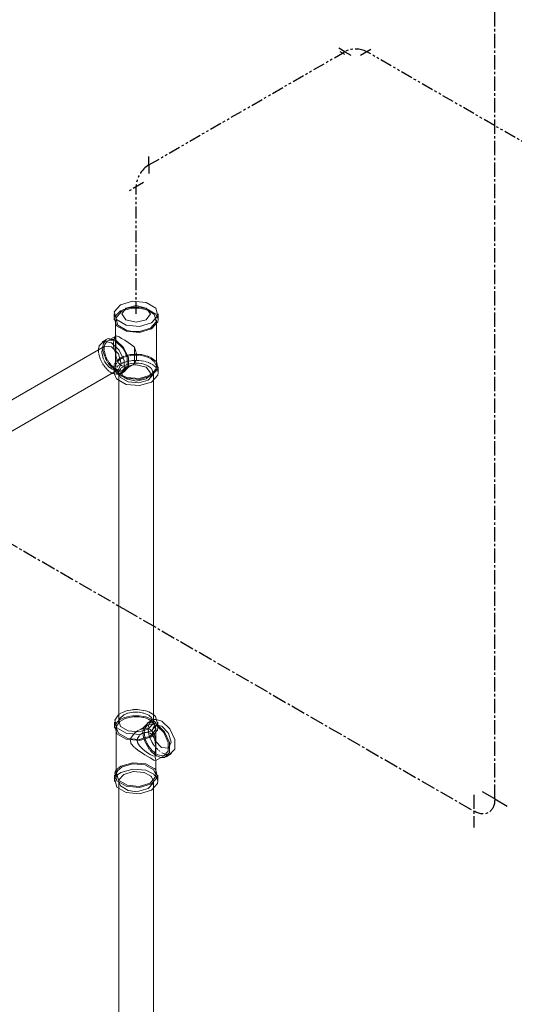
# Model space of a CAD drawing. Header units: inches. Extents: x -332 to 1204, y -60 to 270.
# Tile 16 of 91: x -255 to -230, y 17 to 69. Entities that reach past the tile are written whole.
import ezdxf

# ---------------------------------------------------------------- set-up
doc = ezdxf.new("R2010")
doc.units = ezdxf.units.IN
doc.header["$MEASUREMENT"] = 0
doc.linetypes.add('CLDWTR', pattern=[1.125, 0.75, -0.125, 0.125, -0.125])
doc.linetypes.add('HWTR', pattern=[1.25, 0.625, -0.125, 0.125, -0.125, 0.125, -0.125])
doc.layers.add('P-PIPE', color=3, linetype='Continuous', lineweight=30)
doc.layers.add('P-SANR-FIXT', color=6, linetype='Continuous', lineweight=9)

# ---------------------------------------------------------------- blocks, each defined once
blk = doc.blocks.new('SSG_Safety_Station_Shower_Eyewash_PLA_3_ - Default-V1-HOT AND COLD WATER RISER DIAGRAM')
at = {"layer": 'P-SANR-FIXT', "color": 10}
for p, q in [((-250.473, 53.047), (-250.181, 53.33)), ((-250.42, 52.96), (-250.121, 53.295)), ((-250.181, 53.33), (-249.922, 53.443)), ((-250.121, 53.295), (-250.01, 53.348)), ((-250.009, 53.348), (-249.905, 53.389)), ((-249.917, 53.444), (-249.727, 53.492)), ((-249.897, 53.391), (-249.717, 53.441)), ((-249.724, 53.492), (-249.639, 53.506)), ((-249.498, 53.472), (-249.371, 53.475)), ((-249.496, 53.521), (-249.364, 53.526)), ((-249.364, 53.475), (-249.231, 53.47)), ((-249.359, 53.526), (-249.227, 53.521)), ((-249.225, 53.469), (-249.093, 53.454)), ((-249.223, 53.521), (-249.092, 53.507)), ((-249.089, 53.506), (-248.961, 53.484)), ((-249.088, 53.454), (-248.961, 53.431)), ((-248.959, 53.483), (-248.839, 53.453)), ((-248.825, 53.392), (-248.761, 53.368)), ((-248.76, 53.368), (-248.697, 53.34)), ((-248.682, 53.332), (-248.41, 53.139)), ((-250.506, 52.963), (-250.479, 53.033)), ((-249.544, 52.251), (-249.838, 52.304)), ((-249.197, 52.248), (-249.531, 52.25)), ((-248.607, 52.421), (-249.183, 52.249)), ((-250.419, 51.719), (-250.593, 51.791)), ((-250.533, 51.826), (-250.542, 51.795)), ((-250.432, 51.999), (-250.533, 51.826)), ((-250.435, 51.79), (-250.435, 51.725)), ((-250.435, 51.722), (-250.435, 51.48)), ((-250.432, 51.999), (-250.42, 52.015)), ((-250.432, 51.801), (-250.432, 51.999)), ((-250.432, 51.722), (-250.432, 51.792)), ((-250.432, 51.482), (-250.432, 51.722)), ((-250.065, 51.386), (-250.419, 51.719)), ((-251.335, 51.334), (-251.337, 51.277)), ((-251.337, 51.273), (-251.332, 51.17)), ((-251.331, 51.164), (-251.321, 51.092)), ((-251.137, 51.286), (-251.153, 51.171)), ((-251.153, 51.152), (-251.114, 50.928)), ((-251.065, 51.436), (-251.136, 51.292)), ((-251.105, 51.408), (-251.103, 51.469)), ((-251.1, 51.296), (-251.105, 51.407)), ((-251.09, 51.218), (-251.099, 51.287)), ((-251.006, 51.49), (-251.064, 51.437)), ((-251.034, 51.443), (-251.038, 51.339)), ((-251.038, 51.337), (-251.033, 51.263)), ((-251.026, 51.499), (-251.034, 51.444)), ((-250.488, 51.268), (-250.437, 51.142)), ((-250.435, 51.462), (-250.435, 51.228)), ((-250.435, 51.228), (-250.435, 51.141)), ((-250.435, 51.139), (-250.435, 50.995)), ((-250.432, 51.225), (-250.432, 51.459)), ((-250.432, 51.143), (-250.432, 51.225)), ((-250.42, 51.004), (-250.432, 51.131)), ((-249.918, 51.135), (-250.055, 51.372)), ((-249.834, 50.9), (-249.912, 51.122)), ((-249.447, 51.431), (-249.447, 50.641)), ((-251.245, 50.82), (-251.148, 50.612)), ((-251.109, 50.911), (-251.067, 50.793)), ((-251.058, 50.771), (-251.006, 50.665)), ((-250.969, 50.847), (-251.008, 50.936)), ((-250.998, 50.653), (-250.936, 50.56)), ((-250.966, 50.983), (-250.921, 50.874)), ((-250.905, 50.723), (-250.96, 50.83)), ((-250.914, 50.859), (-250.859, 50.754)), ((-250.839, 50.616), (-250.899, 50.712)), ((-250.853, 50.744), (-250.79, 50.645)), ((-250.783, 50.635), (-250.704, 50.533)), ((-250.435, 50.991), (-250.435, 50.849)), ((-250.435, 50.828), (-250.435, 50.704)), ((-250.435, 50.698), (-250.435, 50.558)), ((-250.433, 50.644), (-250.404, 50.681)), ((-250.355, 50.749), (-250.394, 50.87)), ((-250.382, 50.705), (-250.238, 50.828)), ((-250.379, 50.591), (-250.353, 50.631)), ((-250.298, 50.635), (-250.35, 50.737)), ((-250.334, 50.656), (-250.228, 50.76)), ((-250.238, 50.828), (-250.181, 50.866)), ((-250.228, 50.76), (-250.121, 50.831)), ((-250.181, 50.866), (-250.117, 50.898)), ((-250.105, 50.841), (-250.062, 50.863)), ((-250.104, 50.904), (-250.073, 50.918)), ((-250.017, 50.623), (-250.062, 50.604)), ((-250.052, 50.868), (-249.997, 50.893)), ((-250.044, 50.93), (-249.986, 50.953)), ((-249.855, 50.677), (-249.988, 50.634)), ((-249.978, 50.901), (-249.883, 50.935)), ((-249.944, 50.968), (-249.873, 50.991)), ((-249.873, 50.991), (-249.821, 51.005)), ((-249.867, 50.94), (-249.814, 50.955)), ((-249.795, 50.692), (-249.841, 50.68)), ((-249.83, 50.443), (-249.83, 50.885)), ((-249.821, 51.005), (-249.649, 51.041)), ((-249.647, 50.72), (-249.779, 50.695)), ((-249.774, 50.965), (-249.655, 50.989)), ((-249.64, 50.992), (-249.535, 51.005)), ((-249.545, 50.732), (-249.627, 50.722)), ((-249.496, 50.735), (-249.539, 50.732)), ((-249.532, 51.005), (-249.445, 51.011)), ((-249.445, 50.738), (-249.485, 50.736)), ((-249.447, 50.619), (-249.447, 50.563)), ((-249.417, 50.739), (-249.445, 50.738)), ((-249.422, 51.06), (-249.389, 51.06)), ((-249.418, 51.012), (-249.376, 51.012)), ((-249.363, 50.74), (-249.417, 50.739)), ((-249.388, 51.06), (-249.34, 51.06)), ((-249.333, 51.06), (-249.2, 51.053)), ((-249.223, 50.735), (-249.332, 50.74)), ((-249.329, 51.012), (-249.224, 51.007)), ((-249.089, 50.721), (-249.213, 50.734)), ((-249.189, 51.052), (-249.087, 51.04)), ((-249.188, 51.004), (-249.094, 50.992)), ((-249.09, 50.992), (-248.939, 50.962)), ((-249.087, 51.04), (-248.955, 51.018)), ((-248.959, 50.697), (-249.079, 50.719)), ((-248.938, 50.962), (-248.878, 50.945)), ((-248.931, 51.013), (-248.854, 50.993)), ((-248.839, 50.667), (-248.927, 50.69)), ((-248.854, 50.938), (-248.822, 50.928)), ((-248.763, 50.643), (-248.826, 50.663)), ((-248.82, 50.983), (-248.767, 50.965)), ((-248.81, 50.923), (-248.756, 50.903)), ((-248.753, 50.96), (-248.702, 50.94)), ((-248.743, 50.898), (-248.692, 50.876)), ((-248.697, 50.618), (-248.736, 50.633)), ((-248.634, 50.59), (-248.689, 50.614)), ((-248.688, 50.934), (-248.655, 50.919)), ((-248.68, 50.87), (-248.642, 50.851)), ((-248.624, 50.905), (-248.579, 50.881)), ((-248.62, 50.839), (-248.577, 50.814)), ((-251.128, 50.578), (-251.069, 50.484)), ((-251.053, 50.462), (-250.985, 50.373)), ((-250.974, 50.359), (-250.893, 50.27)), ((-250.928, 50.549), (-250.853, 50.462)), ((-250.882, 50.259), (-250.796, 50.18)), ((-250.844, 50.453), (-250.758, 50.372)), ((-250.76, 50.511), (-250.824, 50.595)), ((-250.791, 50.176), (-250.754, 50.147)), ((-250.672, 50.413), (-250.753, 50.502)), ((-250.75, 50.144), (-250.712, 50.117)), ((-250.748, 50.364), (-250.649, 50.289)), ((-250.709, 50.115), (-250.67, 50.09)), ((-250.697, 50.525), (-250.611, 50.434)), ((-250.575, 50.324), (-250.665, 50.406)), ((-250.639, 50.284), (-250.54, 50.246)), ((-250.604, 50.428), (-250.512, 50.35)), ((-250.533, 50.289), (-250.572, 50.321)), ((-250.534, 50.244), (-250.444, 50.226)), ((-250.489, 50.256), (-250.53, 50.287)), ((-250.52, 50.394), (-250.52, 50.363)), ((-250.52, 50.359), (-250.52, 50.303)), ((-250.52, 50.299), (-250.52, 50.242)), ((-250.52, 50.239), (-250.52, 50.182)), ((-250.52, 50.179), (-250.52, 50.122)), ((-250.52, 50.122), (-250.52, 50.072)), ((-250.516, 50.126), (-250.519, 50.048)), ((-250.518, 50.397), (-250.506, 50.499)), ((-250.516, 50.369), (-250.518, 50.397)), ((-250.509, 50.318), (-250.516, 50.366)), ((-250.506, 50.177), (-250.516, 50.126)), ((-250.509, 50.348), (-250.47, 50.32)), ((-250.495, 50.267), (-250.508, 50.315)), ((-250.498, 50.202), (-250.506, 50.177)), ((-250.48, 50.247), (-250.496, 50.207)), ((-250.475, 50.217), (-250.494, 50.265)), ((-250.493, 50.538), (-250.465, 50.596)), ((-250.443, 50.225), (-250.487, 50.255)), ((-250.45, 50.168), (-250.474, 50.215)), ((-250.451, 50.3), (-250.473, 50.262)), ((-250.468, 50.319), (-250.428, 50.293)), ((-250.441, 50.225), (-250.361, 50.228)), ((-250.435, 50.552), (-250.435, 50.412)), ((-250.433, 50.359), (-250.435, 50.394)), ((-250.434, 50.414), (-250.422, 50.491)), ((-250.424, 50.308), (-250.433, 50.357)), ((-250.409, 50.259), (-250.424, 50.307)), ((-250.422, 50.491), (-250.414, 50.517)), ((-250.419, 50.289), (-250.373, 50.264)), ((-250.375, 50.187), (-250.419, 50.209)), ((-250.386, 50.21), (-250.408, 50.258)), ((-250.399, 50.552), (-250.384, 50.583)), ((-250.314, 50.453), (-250.381, 50.389)), ((-250.084, 50.117), (-250.375, 50.187)), ((-250.36, 50.228), (-250.292, 50.253)), ((-250.351, 50.254), (-250.28, 50.227)), ((-250.275, 50.483), (-250.302, 50.462)), ((-250.206, 50.53), (-250.266, 50.49)), ((-250.181, 50.502), (-250.217, 50.534)), ((-250.161, 50.556), (-250.181, 50.544)), ((-250.121, 50.461), (-250.181, 50.502)), ((-250.125, 50.575), (-250.161, 50.556)), ((-250.133, 50.347), (-250.073, 50.397)), ((-250.069, 50.601), (-250.118, 50.578)), ((-250.108, 50.124), (-250.114, 50.072)), ((-250.041, 50.248), (-250.096, 50.161)), ((-250.015, 50.127), (-250.073, 50.118)), ((-249.977, 50.314), (-250.035, 50.256)), ((-249.969, 50.462), (-249.836, 50.518)), ((-249.963, 50.257), (-249.841, 50.414)), ((-249.898, 50.376), (-249.942, 50.343)), ((-249.782, 50.427), (-249.893, 50.379)), ((-249.82, 50.403), (-249.867, 50.399)), ((-249.836, 50.518), (-249.773, 50.539)), ((-249.781, 50.408), (-249.816, 50.403)), ((-249.767, 50.54), (-249.637, 50.572)), ((-249.663, 50.465), (-249.765, 50.433)), ((-249.607, 50.465), (-249.758, 50.413)), ((-249.61, 50.478), (-249.663, 50.465)), ((-249.629, 50.573), (-249.506, 50.59)), ((-249.455, 50.502), (-249.605, 50.479)), ((-249.492, 50.592), (-249.449, 50.594)), ((-249.422, 50.595), (-249.364, 50.596)), ((-249.361, 50.596), (-249.225, 50.589)), ((-249.221, 50.588), (-249.089, 50.571)), ((-249.084, 50.57), (-248.964, 50.543)), ((-248.952, 50.54), (-248.813, 50.488)), ((-248.811, 50.487), (-248.751, 50.457)), ((-248.749, 50.456), (-248.694, 50.424)), ((-248.691, 50.422), (-248.642, 50.388)), ((-248.638, 50.386), (-248.596, 50.351)), ((-248.575, 50.56), (-248.62, 50.583)), ((-248.431, 50.467), (-248.545, 50.543)), ((-248.248, 50.246), (-248.278, 50.301)), ((-248.21, 50.108), (-248.243, 50.236)), ((-250.649, 50.077), (-250.608, 50.055)), ((-250.272, 50.056), (-250.272, 50.001)), ((-250.261, 50), (-250.271, 50.074)), ((-250.114, 50.071), (-250.073, 49.942)), ((-250.067, 49.932), (-249.918, 49.781)), ((-248.834, 49.766), (-248.676, 49.909)), ((-248.666, 49.924), (-248.614, 50.07)), ((-250.248, 32.18), (-250.306, 32.133)), ((-250.18, 32.227), (-250.246, 32.181)), ((-250.006, 32.143), (-250.21, 31.963)), ((-249.991, 32.315), (-250.167, 32.235)), ((-249.987, 32.153), (-250.006, 32.143)), ((-249.998, 31.998), (-249.826, 32.053)), ((-249.796, 32.376), (-249.982, 32.318)), ((-249.807, 32.23), (-249.981, 32.157)), ((-249.799, 32.06), (-249.542, 32.101)), ((-249.515, 32.289), (-249.797, 32.233)), ((-249.784, 32), (-249.526, 32.046)), ((-249.542, 32.101), (-249.511, 32.104)), ((-249.233, 32.421), (-249.501, 32.423)), ((-249.5, 32.048), (-249.227, 32.046)), ((-249.23, 32.291), (-249.499, 32.29)), ((-249.498, 32.105), (-249.226, 32.105)), ((-249.208, 32.044), (-248.966, 32.007)), ((-249.206, 32.103), (-248.968, 32.068)), ((-248.974, 32.245), (-249.205, 32.288)), ((-248.965, 32.385), (-249.204, 32.419)), ((-248.697, 32.128), (-248.952, 32.239)), ((-248.608, 32.258), (-248.698, 32.301)), ((-248.618, 32.071), (-248.691, 32.124)), ((-248.555, 32.011), (-248.615, 32.069)), ((-248.519, 32.206), (-248.602, 32.255)), ((-248.436, 32.148), (-248.515, 32.204)), ((-250.486, 31.556), (-250.46, 31.626)), ((-250.453, 31.64), (-250.29, 31.833)), ((-250.4, 31.456), (-250.393, 31.532)), ((-250.389, 31.548), (-250.276, 31.735)), ((-250.29, 31.833), (-250.255, 31.861)), ((-250.265, 31.747), (-250.212, 31.795)), ((-250.241, 31.909), (-250.261, 31.854)), ((-250.243, 31.869), (-250.179, 31.911)), ((-250.211, 31.962), (-250.241, 31.909)), ((-250.211, 31.796), (-250.098, 31.878)), ((-250.167, 31.917), (-250.004, 31.996)), ((-250.098, 31.878), (-249.985, 31.931)), ((-249.98, 31.933), (-249.791, 31.998)), ((-248.743, 31.623), (-248.971, 31.492)), ((-248.961, 32.006), (-248.893, 31.988)), ((-248.726, 31.737), (-248.96, 31.498)), ((-248.893, 31.988), (-248.787, 31.951)), ((-248.757, 31.612), (-248.882, 31.464)), ((-248.725, 31.746), (-248.774, 31.718)), ((-248.767, 31.943), (-248.698, 31.911)), ((-248.64, 31.795), (-248.722, 31.748)), ((-248.693, 31.632), (-248.72, 31.485)), ((-248.646, 31.753), (-248.706, 31.742)), ((-248.693, 31.909), (-248.606, 31.86)), ((-248.688, 31.981), (-248.619, 31.949)), ((-248.654, 31.719), (-248.678, 31.671)), ((-248.566, 31.753), (-248.645, 31.753)), ((-248.57, 31.665), (-248.643, 31.66)), ((-248.567, 31.826), (-248.64, 31.742)), ((-248.555, 31.844), (-248.638, 31.797)), ((-248.603, 31.859), (-248.526, 31.805)), ((-248.599, 31.939), (-248.517, 31.89)), ((-248.54, 31.663), (-248.57, 31.665)), ((-248.536, 31.851), (-248.565, 31.828)), ((-248.477, 31.738), (-248.565, 31.753)), ((-248.516, 31.867), (-248.554, 31.845)), ((-248.457, 31.8), (-248.551, 32.006)), ((-248.286, 31.578), (-248.54, 31.663)), ((-248.525, 31.805), (-248.457, 31.745)), ((-248.515, 31.889), (-248.437, 31.833)), ((-248.468, 31.889), (-248.513, 31.866)), ((-248.286, 31.657), (-248.477, 31.738)), ((-248.403, 31.547), (-248.458, 31.466)), ((-248.354, 31.585), (-248.391, 31.558)), ((-248.256, 31.616), (-248.354, 31.585)), ((-248.235, 31.544), (-248.286, 31.578)), ((-248.24, 31.629), (-248.267, 31.646)), ((-248.01, 31.551), (-248.256, 31.616)), ((-247.676, 31.204), (-248.01, 31.551)), ((-249.342, 31.27), (-249.246, 31.333)), ((-248.972, 31.491), (-249.221, 31.347)), ((-249.221, 31.347), (-249.192, 31.362)), ((-249.192, 31.362), (-248.972, 31.434)), ((-248.63, 31.03), (-249.186, 30.863)), ((-248.995, 31.347), (-249.001, 31.249)), ((-248.98, 31.433), (-248.995, 31.347)), ((-248.966, 31.479), (-248.98, 31.433)), ((-248.971, 31.435), (-248.904, 31.442)), ((-248.929, 31.25), (-248.93, 31.228)), ((-248.93, 31.226), (-248.927, 31.127)), ((-248.916, 31.361), (-248.927, 31.285)), ((-248.927, 31.125), (-248.901, 30.956)), ((-248.901, 31.417), (-248.916, 31.361)), ((-248.904, 31.442), (-248.719, 31.417)), ((-248.722, 31.456), (-248.723, 31.419)), ((-248.723, 31.398), (-248.717, 31.281)), ((-248.717, 31.416), (-248.63, 31.379)), ((-248.717, 31.277), (-248.692, 31.131)), ((-248.691, 31.128), (-248.669, 31.048)), ((-248.662, 31.027), (-248.643, 30.972)), ((-248.63, 31.379), (-248.464, 31.218)), ((-248.555, 31.136), (-248.624, 31.19)), ((-248.494, 31.067), (-248.529, 31.11)), ((-248.496, 31.268), (-248.494, 31.224)), ((-248.459, 31.464), (-248.494, 31.321)), ((-248.493, 31.208), (-248.48, 31.121)), ((-248.48, 31.121), (-248.354, 30.792)), ((-248.421, 31.147), (-248.345, 30.896)), ((-249.202, 30.862), (-249.823, 30.916)), ((-249.652, 30.847), (-249.64, 30.902)), ((-249.292, 30.871), (-249.298, 30.817)), ((-248.957, 30.931), (-248.946, 30.894)), ((-248.942, 30.881), (-248.865, 30.681)), ((-248.9, 30.951), (-248.885, 30.899)), ((-248.885, 30.899), (-248.846, 30.786)), ((-248.856, 30.662), (-248.758, 30.484)), ((-248.837, 30.764), (-248.821, 30.726)), ((-248.812, 30.707), (-248.698, 30.494)), ((-248.751, 30.472), (-248.706, 30.406)), ((-248.638, 30.959), (-248.532, 30.729)), ((-248.53, 30.725), (-248.509, 30.688)), ((-248.499, 30.671), (-248.431, 30.565)), ((-248.408, 30.534), (-248.37, 30.484)), ((-248.34, 30.87), (-248.328, 30.727)), ((-248.336, 30.763), (-248.025, 30.439)), ((-249.202, 30.246), (-249.448, 30.432)), ((-248.706, 30.406), (-248.655, 30.337)), ((-248.63, 30.072), (-248.484, 29.999)), ((-248.629, 30.305), (-248.551, 30.217)), ((-248.549, 30.303), (-248.507, 30.26)), ((-248.548, 30.214), (-248.428, 30.104)), ((-248.502, 30.255), (-248.385, 30.154)), ((-248.418, 30.096), (-248.376, 30.064)), ((-248.371, 30.143), (-248.327, 30.112)), ((-248.351, 30.046), (-248.315, 30.023)), ((-248.349, 30.459), (-248.31, 30.414)), ((-248.315, 30.023), (-248.286, 30.005)), ((-248.29, 30.393), (-248.225, 30.329)), ((-248.286, 30.085), (-248.239, 30.062)), ((-248.286, 30.005), (-248.065, 29.918)), ((-248.22, 30.053), (-247.951, 30)), ((-248.188, 30.296), (-248.158, 30.271)), ((-248.138, 30.255), (-248.109, 30.233)), ((-248.01, 30.43), (-247.67, 30.394)), ((-248.01, 30.164), (-247.777, 30.078)), ((-247.941, 30.001), (-247.906, 30.008)), ((-247.774, 30.077), (-247.59, 30.079)), ((-250.34, 29.32), (-250.167, 29.454)), ((-250.098, 29.414), (-249.526, 29.582)), ((-249.518, 29.583), (-248.893, 29.524)), ((-248.869, 29.517), (-248.439, 29.263)), ((-248.327, 29.763), (-248.34, 29.746)), ((-248.026, 29.912), (-247.994, 29.909)), ((-250.451, 28.848), (-250.394, 28.934)), ((-250.435, 29.206), (-250.399, 29.256)), ((-250.392, 29.264), (-250.352, 29.308)), ((-250.389, 29.084), (-250.368, 29.142)), ((-250.389, 28.94), (-250.341, 28.992)), ((-250.366, 29.147), (-250.338, 29.198)), ((-250.335, 28.997), (-250.167, 29.121)), ((-250.331, 29.209), (-250.098, 29.414)), ((-250.007, 29.028), (-249.519, 29.175)), ((-249.506, 29.176), (-248.951, 29.125)), ((-248.935, 29.12), (-248.608, 28.948)), ((-248.428, 29.028), (-248.354, 28.957)), ((-248.424, 29.244), (-248.328, 29.029)), ((-248.4, 29.336), (-248.352, 29.288)), ((-248.352, 28.955), (-248.329, 28.926)), ((-248.342, 29.276), (-248.322, 29.25)), ((-248.328, 28.926), (-248.274, 28.842)), ((-250.486, 28.76), (-250.46, 28.829)), ((-248.471, 28.56), (-248.721, 28.286)), ((-248.457, 28.633), (-248.466, 28.575)), ((-248.268, 28.829), (-248.23, 28.692))]:
    blk.add_line(p, q, dxfattribs=at)
at = {"layer": 'P-SANR-FIXT', "color": 254}
for p, q in [((-250.52, 53.178), (-250.52, 52.858)), ((-250.435, 52.858), (-250.435, 51.794)), ((-248.293, 50.394), (-248.293, 52.858)), ((-248.208, 52.858), (-248.208, 53.178)), ((-250.906, 51.847), (-251.135, 51.714)), ((-250.42, 52.015), (-250.857, 51.763)), ((-251.006, 51.49), (-257.016, 48.019)), ((-250.649, 51.454), (-251.006, 51.49)), ((-256.303, 46.783), (-250.292, 50.253)), ((-250.162, 50.029), (-249.933, 50.161)), ((-249.981, 50.245), (-249.544, 50.498)), ((-249.447, 50.563), (-249.607, 50.465)), ((-248.208, 50.072), (-248.208, 50.394)), ((-250.272, 50.001), (-250.272, 31.772)), ((-248.456, 31.772), (-248.456, 50.072)), ((-250.5, 31.772), (-250.5, 31.454)), ((-248.01, 31.816), (-248.316, 31.912)), ((-248.228, 31.454), (-248.228, 31.772)), ((-250.402, 31.454), (-250.402, 28.99)), ((-248.326, 30.656), (-248.326, 31.454)), ((-248.332, 29.749), (-247.829, 30.039)), ((-247.78, 29.955), (-247.505, 30.114)), ((-248.326, 28.99), (-248.326, 29.762)), ((-250.5, 28.99), (-250.5, 28.657)), ((-248.228, 28.657), (-248.228, 28.99)), ((-250.273, 28.657), (-250.273, 7.968)), ((-248.455, 7.968), (-248.455, 28.657))]:
    blk.add_line(p, q, dxfattribs=at)
for points in [[(-250.181, 53.65, 0), (-249.545, 53.837, 0), (-248.839, 53.772, 0), (-248.334, 53.481, 0), (-248.222, 53.073, 0), (-248.547, 52.706, 0)], [(-248.547, 52.706, 0), (-249.183, 52.519, 0), (-249.889, 52.583, 0), (-250.394, 52.875, 0), (-250.506, 53.282, 0), (-250.181, 53.65, 0)], [(-248.834, 52.872, 0), (-249.364, 52.745, 0), (-249.894, 52.872, 0), (-250.114, 53.178, 0), (-249.894, 53.484, 0)], [(-249.894, 53.484, 0), (-249.364, 53.611, 0), (-248.834, 53.484, 0), (-248.614, 53.178, 0), (-248.834, 52.872, 0)], [(-248.547, 52.386, 0), (-249.183, 52.199, 0), (-249.889, 52.264, 0), (-250.394, 52.555, 0), (-250.506, 52.963, 0)], [(-248.21, 52.894, 0), (-248.222, 52.754, 0), (-248.547, 52.386, 0)], [(-250.649, 51.666, 0), (-251.053, 51.748, 0), (-251.303, 51.495, 0), (-251.335, 51.334, 0)], [(-250.903, 51.846, 0), (-250.824, 51.88, 0), (-250.419, 51.799, 0)], [(-250.608, 50.055, 0), (-250.244, 49.995, 0), (-249.994, 50.248, 0), (-249.994, 50.739, 0), (-250.244, 51.281, 0), (-250.649, 51.666, 0)], [(-250.42, 52.015, 0), (-250.407, 52.019, 0), (-250.35, 52.008, 0), (-250.255, 51.965, 0), (-250.121, 51.891, 0)], [(-250.419, 51.799, 0), (-250.015, 51.413, 0), (-249.765, 50.872, 0), (-249.765, 50.38, 0), (-250.015, 50.127, 0)], [(-250.121, 51.891, 0), (-249.958, 51.793, 0), (-249.781, 51.679, 0), (-249.607, 51.558, 0), (-249.447, 51.431, 0)], [(-250.292, 50.253, 0), (-250.144, 50.58, 0), (-250.292, 51.077, 0), (-250.649, 51.454, 0)], [(-249.447, 50.563, 0), (-249.334, 50.778, 0), (-249.334, 51.085, 0), (-249.447, 51.431, 0)], [(-248.281, 50.626, 0), (-248.222, 50.29, 0), (-248.547, 49.922, 0)], [(-248.295, 50.427, 0), (-248.306, 50.298, 0), (-248.607, 49.957, 0)], [(-248.547, 49.6, 0), (-248.222, 49.968, 0), (-248.21, 50.108, 0)], [(-250.519, 50.048, 0), (-250.394, 49.769, 0), (-249.889, 49.478, 0), (-249.183, 49.413, 0), (-248.547, 49.6, 0)], [(-248.547, 49.922, 0), (-249.183, 49.735, 0), (-249.889, 49.8, 0), (-250.274, 49.985, 0)], [(-248.607, 49.957, 0), (-249.197, 49.784, 0), (-249.85, 49.843, 0), (-250.211, 50.016, 0)], [(-250.306, 32.133, 0), (-250.486, 31.874, 0), (-250.376, 31.474, 0), (-249.88, 31.188, 0), (-249.186, 31.124, 0), (-248.561, 31.308, 0)], [(-248.561, 31.308, 0), (-248.242, 31.669, 0), (-248.352, 32.069, 0), (-248.436, 32.148, 0)], [(-248.561, 30.99, 0), (-249.186, 30.806, 0), (-249.88, 30.87, 0), (-250.376, 31.156, 0), (-250.486, 31.556, 0)], [(-250.261, 31.854, 0), (-250.173, 31.534, 0), (-249.776, 31.304, 0), (-249.222, 31.254, 0), (-248.722, 31.401, 0)], [(-248.722, 31.401, 0), (-248.467, 31.69, 0), (-248.457, 31.8, 0)], [(-247.994, 29.909, 0), (-247.865, 29.92, 0), (-247.605, 30.183, 0), (-247.605, 30.694, 0), (-247.865, 31.257, 0), (-248.24, 31.629, 0)], [(-247.906, 30.008, 0), (-247.671, 30.246, 0), (-247.671, 30.707, 0), (-247.906, 31.216, 0), (-248.235, 31.544, 0)], [(-247.59, 30.079, 0), (-247.33, 30.342, 0), (-247.33, 30.853, 0), (-247.59, 31.416, 0), (-248.01, 31.816, 0)], [(-248.23, 31.489, 0), (-248.242, 31.351, 0), (-248.561, 30.99, 0)], [(-248.328, 30.727, 0), (-248.329, 30.535, 0), (-248.361, 30.192, 0), (-248.361, 29.916, 0), (-248.329, 29.786, 0), (-248.327, 29.763, 0)], [(-248.561, 28.527, 0), (-249.186, 28.343, 0), (-249.88, 28.406, 0), (-250.376, 28.693, 0), (-250.486, 29.093, 0), (-250.435, 29.206, 0)], [(-248.63, 28.566, 0), (-249.202, 28.398, 0), (-249.835, 28.456, 0), (-250.289, 28.718, 0), (-250.389, 29.084, 0)], [(-248.327, 29.019, 0), (-248.339, 28.897, 0), (-248.63, 28.566, 0)], [(-248.322, 29.25, 0), (-248.242, 28.888, 0), (-248.561, 28.527, 0)], [(-248.561, 28.194, 0), (-249.186, 28.01, 0), (-249.88, 28.073, 0), (-250.376, 28.36, 0), (-250.486, 28.76, 0)], [(-248.23, 28.692, 0), (-248.242, 28.555, 0), (-248.561, 28.194, 0)]]:
    blk.add_polyline3d(points, dxfattribs=at)
at = {"layer": 'P-SANR-FIXT', "color": 10}
for points in [[(-249.712, 53.442, 0), (-249.532, 53.469, 0), (-249.503, 53.471, 0)], [(-249.63, 53.508, 0), (-249.545, 53.517, 0), (-249.499, 53.521, 0)], [(-248.957, 53.43, 0), (-248.878, 53.409, 0), (-248.83, 53.394, 0)], [(-248.832, 53.451, 0), (-248.334, 53.161, 0), (-248.21, 52.894, 0)], [(-249.85, 52.307, 0), (-250.318, 52.578, 0), (-250.422, 52.955, 0)], [(-248.397, 53.124, 0), (-248.306, 52.762, 0), (-248.607, 52.421, 0)], [(-251.103, 51.469, 0), (-251.074, 51.627, 0), (-250.925, 51.832, 0)], [(-250.874, 51.752, 0), (-251.008, 51.565, 0), (-251.026, 51.499, 0)], [(-250.611, 51.795, 0), (-250.783, 51.793, 0), (-250.857, 51.763, 0)], [(-250.553, 51.733, 0), (-250.544, 51.477, 0), (-250.492, 51.279, 0)], [(-251.021, 50.97, 0), (-251.074, 51.136, 0), (-251.087, 51.2, 0)], [(-251.028, 51.224, 0), (-251.008, 51.123, 0), (-250.97, 50.994, 0)], [(-251.316, 51.063, 0), (-251.303, 51.004, 0), (-251.252, 50.838, 0)], [(-250.395, 50.872, 0), (-250.407, 50.926, 0), (-250.419, 51.001, 0)], [(-250.218, 50.535, 0), (-250.255, 50.576, 0), (-250.285, 50.615, 0)], [(-249.633, 51.043, 0), (-249.545, 51.054, 0), (-249.449, 51.059, 0)], [(-248.571, 50.877, 0), (-248.334, 50.697, 0), (-248.287, 50.635, 0)], [(-248.57, 50.809, 0), (-248.41, 50.675, 0), (-248.297, 50.443, 0)], [(-250.285, 49.993, 0), (-250.394, 50.091, 0), (-250.45, 50.168, 0)], [(-250.226, 50.028, 0), (-250.318, 50.114, 0), (-250.386, 50.21, 0)], [(-250.28, 50.227, 0), (-250.055, 50.215, 0), (-249.981, 50.245, 0)], [(-250.271, 50.086, 0), (-250.261, 50.154, 0), (-250.171, 50.309, 0)], [(-249.867, 50.399, 0), (-249.958, 50.404, 0), (-250.121, 50.461, 0)], [(-248.614, 50.076, 0), (-248.834, 50.379, 0), (-249.364, 50.505, 0), (-249.42, 50.504, 0)], [(-248.58, 50.337, 0), (-248.555, 50.31, 0), (-248.458, 50.083, 0)], [(-248.3, 50.334, 0), (-248.334, 50.375, 0), (-248.421, 50.458, 0)], [(-248.722, 49.702, 0), (-249.222, 49.554, 0), (-249.776, 49.605, 0), (-250.173, 49.834, 0), (-250.259, 49.996, 0)], [(-249.89, 49.764, 0), (-249.364, 49.639, 0), (-248.84, 49.763, 0)], [(-248.457, 50.07, 0), (-248.467, 49.99, 0), (-248.722, 49.702, 0)], [(-249.517, 32.421, 0), (-249.542, 32.419, 0), (-249.784, 32.379, 0)], [(-248.961, 32.067, 0), (-248.849, 32.038, 0), (-248.699, 31.985, 0)], [(-248.708, 32.305, 0), (-248.849, 32.356, 0), (-248.956, 32.383, 0)], [(-248.644, 31.66, 0), (-248.666, 31.655, 0), (-248.722, 31.633, 0)], [(-248.337, 31.527, 0), (-248.339, 31.36, 0), (-248.63, 31.03, 0)], [(-248.316, 31.912, 0), (-248.431, 31.901, 0), (-248.468, 31.889, 0)], [(-248.457, 31.745, 0), (-248.439, 31.726, 0), (-248.34, 31.538, 0)], [(-248.437, 31.833, 0), (-248.352, 31.752, 0), (-248.23, 31.489, 0)], [(-249.835, 30.92, 0), (-250.289, 31.182, 0), (-250.399, 31.437, 0)], [(-249.64, 30.902, 0), (-249.632, 30.926, 0), (-249.448, 31.181, 0), (-249.342, 31.27, 0)], [(-249.188, 31.073, 0), (-249.284, 30.907, 0), (-249.292, 30.871, 0)], [(-248.63, 31.193, 0), (-248.82, 31.244, 0), (-249.015, 31.201, 0), (-249.164, 31.098, 0)], [(-249, 31.199, 0), (-248.966, 30.969, 0), (-248.959, 30.942, 0)], [(-248.333, 30.487, 0), (-248.342, 30.598, 0), (-248.386, 30.838, 0), (-248.48, 31.048, 0)], [(-248.464, 31.218, 0), (-248.433, 31.17, 0), (-248.421, 31.147, 0)], [(-247.667, 30.396, 0), (-247.525, 30.71, 0), (-247.667, 31.189, 0)], [(-249.465, 30.448, 0), (-249.632, 30.65, 0), (-249.652, 30.847, 0)], [(-249.298, 30.817, 0), (-249.284, 30.706, 0), (-249.181, 30.516, 0), (-249.015, 30.346, 0), (-248.82, 30.194, 0), (-248.63, 30.072, 0)], [(-248.691, 30.484, 0), (-248.666, 30.447, 0), (-248.552, 30.306, 0)], [(-248.327, 30.209, 0), (-248.329, 30.355, 0), (-248.332, 30.468, 0)], [(-248.63, 29.886, 0), (-248.904, 30.051, 0), (-249.191, 30.238, 0)], [(-248.48, 29.998, 0), (-248.386, 29.983, 0), (-248.371, 29.989, 0)], [(-248.359, 30, 0), (-248.342, 30.032, 0), (-248.329, 30.155, 0), (-248.327, 30.199, 0)], [(-250.167, 29.454, 0), (-249.542, 29.638, 0), (-248.849, 29.574, 0), (-248.409, 29.344, 0)], [(-248.385, 29.758, 0), (-248.433, 29.779, 0), (-248.63, 29.886, 0)], [(-250.271, 28.659, 0), (-250.262, 28.739, 0), (-250.007, 29.028, 0)], [(-250.167, 29.121, 0), (-249.542, 29.305, 0), (-248.849, 29.242, 0), (-248.432, 29.032, 0)], [(-248.592, 28.934, 0), (-248.554, 28.896, 0), (-248.457, 28.655, 0)], [(-249.423, 28.135, 0), (-249.777, 28.19, 0), (-250.174, 28.419, 0), (-250.268, 28.622, 0)], [(-248.721, 28.286, 0), (-249.222, 28.139, 0), (-249.403, 28.134, 0)]]:
    blk.add_polyline3d(points, dxfattribs=at)
blk = doc.blocks.new('Elbow - Generic - Standard-3063650-HOT AND COLD WATER RISER DIAGRAM')
at = {"layer": 'P-PIPE', "color": 11, "linetype": 'HWTR'}
for p, q in [((-248.701, 60.985), (-248.701, 61.434)), ((-248.701, 60.985), (-248.701, 60.536)), ((-248.975, 60.061), (-249.753, 59.612))]:
    blk.add_line(p, q, dxfattribs=at)
blk.add_ellipse((-248.701, 60.219), major_axis=(0.469, 0.812), ratio=0.57735, start_param=0.785398, end_param=2.356194, dxfattribs=at)
blk = doc.blocks.new('Elbow - Generic - Standard-V5-HOT AND COLD WATER RISER DIAGRAM')
at = {"layer": 'P-PIPE', "color": 11, "linetype": 'HWTR'}
for p, q in [((-238.41, 66.926), (-238.728, 67.11)), ((-238.41, 66.926), (-238.092, 66.742)), ((-237.579, 66.742), (-236.943, 67.11))]:
    blk.add_line(p, q, dxfattribs=at)
blk.add_ellipse((-237.836, 66.594), major_axis=(0.812, 0), ratio=0.57735, start_param=0.785398, end_param=2.356194, dxfattribs=at)
blk = doc.blocks.new('Pipe Transition - Standard-3197249-HOT AND COLD WATER RISER DIAGRAM')
at = {"layer": 'P-PIPE', "color": 11, "linetype": 'HWTR'}
for p, q in [((-238.41, 66.786), (-238.653, 66.926)), ((-238.41, 66.926), (-238.532, 66.856)), ((-238.35, 66.891), (-238.471, 66.961))]:
    blk.add_line(p, q, dxfattribs=at)
blk = doc.blocks.new('Elbow - Generic - Standard-V2-HOT AND COLD WATER RISER DIAGRAM')
at = {"layer": 'P-PIPE', "color": 5, "linetype": 'CLDWTR'}
for p, q in [((-303.008, 19.318), (-303.008, 20.175)), ((-302.646, 20.384), (-301.161, 19.527)), ((-303.008, 19.318), (-303.008, 18.46))]:
    blk.add_line(p, q, dxfattribs=at)
blk.add_ellipse((-303.008, 20.593), major_axis=(-0.781, 1.353), ratio=0.57735, start_param=2.356194, end_param=3.926991, dxfattribs=at)

msp = doc.modelspace()

# ---------------------------------------------------------------- linework, layer by layer
at = {"layer": 'P-PIPE', "color": 5, "linetype": 'CLDWTR'}
for p, q in [((-230.539, 27.743), (-230.539, 103.575)), ((-260.145, 43.56), (-250.232, 37.837)), ((-249.957, 37.678), (-231.644, 27.105))]:
    msp.add_line(p, q, dxfattribs=at)
at = {"layer": 'P-PIPE', "color": 11, "linetype": 'HWTR'}
for p, q in [((-248.701, 60.985), (-238.532, 66.856)), ((-202.411, 46.805), (-237.261, 66.926)), ((-249.364, 53.178), (-249.364, 59.836))]:
    msp.add_line(p, q, dxfattribs=at)
at = {"layer": 'P-PIPE', "color": 151, "linetype": 'CLDWTR'}
for p, q in [((-250.217, 37.828), (-250.188, 37.812)), ((-250.173, 37.803), (-249.975, 37.688))]:
    msp.add_line(p, q, dxfattribs=at)

# ---------------------------------------------------------------- block references
at = {"layer": 'P-PIPE', "color": 11, "linetype": 'HWTR'}
for name in ['Elbow - Generic - Standard-V5-HOT AND COLD WATER RISER DIAGRAM', 'Pipe Transition - Standard-3197249-HOT AND COLD WATER RISER DIAGRAM', 'Elbow - Generic - Standard-3063650-HOT AND COLD WATER RISER DIAGRAM']:
    msp.add_blockref(name, (0, 0), dxfattribs=at)
at = {"layer": 'P-PIPE', "color": 5, "linetype": 'CLDWTR', "extrusion": (0, 0, -1), "rotation": 300.0000000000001}
msp.add_blockref('Elbow - Generic - Standard-V2-HOT AND COLD WATER RISER DIAGRAM', (365.314, -244.329), dxfattribs=at)
at = {"layer": 'P-SANR-FIXT', "color": 10}
msp.add_blockref('SSG_Safety_Station_Shower_Eyewash_PLA_3_ - Default-V1-HOT AND COLD WATER RISER DIAGRAM', (0, 0), dxfattribs=at)

doc.saveas('drawing.dxf')
